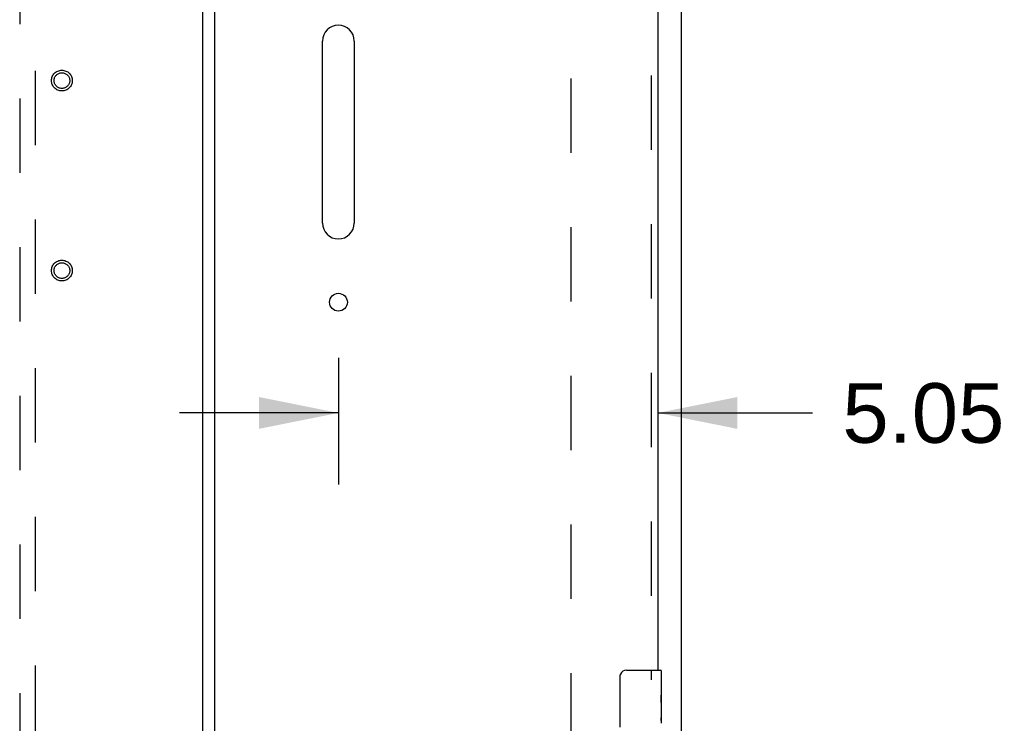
# Model space of a CAD drawing. Header units: inches. Extents: x 0 to 213, y 0 to 138.
# Tile 25 of 50: x 91 to 107, y 56 to 67. Entities that reach past the tile are written whole.
import ezdxf

# ---------------------------------------------------------------- set-up
doc = ezdxf.new("R2010")
doc.units = ezdxf.units.IN
doc.header["$LTSCALE"] = 11.736377
doc.header["$MEASUREMENT"] = 0
doc.linetypes.add('HIDDEN', pattern=[0.2, 0.1, -0.1])
doc.layers.get('0').update_dxf_attribs({"linetype": 'CONTINUOUS'})
for name, color, linetype in [('DEFAULT_2', 8, 'HIDDEN'), ('DIMENSIONS', 7, 'CONTINUOUS'), ('MASTER_DOOR_ASSEMBLY', 7, 'CONTINUOUS'), ('SLAVE_DOOR_ASSEMBLY', 7, 'CONTINUOUS')]:
    doc.layers.add(name, color=color, linetype=linetype)
doc.styles.get("Standard").update_dxf_attribs({"font": 'arial.ttf'})
doc.dimstyles.new('DIMSTYLE_1', dxfattribs={"dimtxt": 0.941421, "dimasz": 1.255227, "dimexe": 0.09, "dimexo": 0.07, "dimgap": 0.0375, "dimtad": 0, "dimtih": 1, "dimtoh": 1, "dimzin": 4, "dimdsep": 46, "dimtxsty": 'Standard', "dimblk": '_FILLED', "dimblk1": '_FILLED', "dimblk2": '_FILLED', "dimcen": 0.09, "dimazin": 1, "dimtfac": 1, "dimtdec": 3, "dimtofl": 0, "dimtmove": 0, "dimatfit": 3, "dimldrblk": '_FILLED', "dimfxl": 0, "dimtolj": 1, "dimtzin": 4, "dimarcsym": 0})

# ---------------------------------------------------------------- blocks, each defined once
blk = doc.blocks.new('_FILLED')
at = {"color": 0, "linetype": 'ByBlock'}
blk.add_solid([(0, 0), (-1, 0.2), (-1, -0.2)], dxfattribs=at)
blk = doc.blocks.new('*D17')
at = {"layer": 'DIMENSIONS', "color": 2, "linetype": 'Continuous'}
for p, q in [((96.473, 61.706), (96.473, 59.707)), ((96.473, 60.837), (93.962, 60.837)), ((101.52, 60.837), (103.967, 60.837))]:
    blk.add_line(p, q, dxfattribs=at)
at = {"layer": 'DIMENSIONS', "color": 2, "linetype": 'Continuous', "xscale": 1.2552274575, "yscale": 1.2552274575, "zscale": 1.2552274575}
blk.add_blockref('_FILLED', (96.473, 60.837), dxfattribs=at)
at = {"layer": 'DIMENSIONS', "color": 2, "linetype": 'Continuous', "xscale": 1.2552274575, "yscale": 1.2552274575, "zscale": 1.2552274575, "rotation": 180}
blk.add_blockref('_FILLED', (101.52, 60.837), dxfattribs=at)
at = {"layer": 'DIMENSIONS', "color": 2, "linetype": 'Continuous', "insert": (104.437, 61.307), "char_height": 0.9414, "width": 2.55828, "attachment_point": 1, "line_spacing_factor": 0.9}
blk.add_mtext('5.05', dxfattribs=at)

msp = doc.modelspace()

# ---------------------------------------------------------------- linework, layer by layer
at = {"color": 3, "linetype": 'Continuous'}
msp.add_line((101.895, 11.136), (101.895, 81.794), dxfattribs=at)
at = {"layer": 'DEFAULT_2', "color": 8, "linetype": 'HIDDEN'}
msp.add_line((100.145, 80.2), (100.145, 12.73), dxfattribs=at)
at = {"layer": 'MASTER_DOOR_ASSEMBLY', "color": 8, "linetype": 'HIDDEN'}
for p, q in [((91.436, 79.887), (91.436, 48.635)), ((91.686, 48.635), (91.686, 79.887))]:
    msp.add_line(p, q, dxfattribs=at)
at = {"layer": 'MASTER_DOOR_ASSEMBLY', "color": 3, "linetype": 'Continuous'}
msp.add_line((94.332, 13.191), (94.332, 79.739), dxfattribs=at)
at = {"layer": 'MASTER_DOOR_ASSEMBLY', "color": 8, "linetype": 'HIDDEN'}
for centre, radius in [((92.103, 66.085), 0.164), ((92.103, 66.085), 0.124), ((92.103, 63.085), 0.164), ((92.103, 63.085), 0.124)]:
    msp.add_circle(centre, radius, dxfattribs=at)
at = {"layer": 'SLAVE_DOOR_ASSEMBLY', "color": 3, "linetype": 'Continuous'}
for p, q in [((94.52, 13.056), (94.52, 79.874)), ((101.52, 75.398), (101.52, 56.776)), ((96.223, 63.835), (96.223, 66.71)), ((96.723, 66.71), (96.723, 63.835))]:
    msp.add_line(p, q, dxfattribs=at)
at = {"layer": 'SLAVE_DOOR_ASSEMBLY', "color": 8, "linetype": 'HIDDEN'}
msp.add_line((101.416, 75.553), (101.416, 56.621), dxfattribs=at)
at = {"layer": 'SLAVE_DOOR_ASSEMBLY', "color": 7, "linetype": 'Continuous'}
for p, q in [((100.925, 55.876), (100.925, 56.676)), ((101.025, 56.776), (101.565, 56.776)), ((101.58, 56.197), (101.58, 56.761)), ((101.58, 56.622), (101.573, 56.622)), ((101.573, 56.622), (101.573, 56.391)), ((101.58, 56.454), (101.573, 56.454)), ((101.58, 56.391), (101.573, 56.391)), ((101.58, 56.355), (101.574, 56.355)), ((101.578, 56.222), (101.576, 56.244)), ((101.578, 56.224), (101.58, 56.224)), ((101.58, 55.938), (101.58, 56.194)), ((101.58, 56.161), (101.573, 56.161)), ((101.573, 56.161), (101.573, 56.025)), ((101.574, 55.993), (101.58, 55.993))]:
    msp.add_line(p, q, dxfattribs=at)
for points in [[(100.925, 56.676), (100.925, 56.682), (100.926, 56.689), (100.927, 56.695), (100.928, 56.701), (100.93, 56.707), (100.932, 56.712)], [(101.576, 56.244), (101.576, 56.255), (101.575, 56.267), (101.574, 56.28), (101.573, 56.292), (101.573, 56.305), (101.573, 56.318), (101.573, 56.331), (101.573, 56.344), (101.574, 56.356), (101.575, 56.368), (101.575, 56.38)], [(101.58, 56.194), (101.58, 56.203), (101.579, 56.212), (101.578, 56.222)], [(101.574, 55.988), (101.574, 55.997), (101.573, 56.006), (101.573, 56.015), (101.573, 56.025)], [(101.577, 55.964), (101.576, 55.971), (101.575, 55.979), (101.574, 55.988)], [(101.58, 55.937), (101.58, 55.94), (101.579, 55.945), (101.579, 55.95), (101.577, 55.964)]]:
    msp.add_lwpolyline(points, dxfattribs=at)
at = {"layer": 'SLAVE_DOOR_ASSEMBLY', "color": 3, "linetype": 'Continuous'}
msp.add_circle((96.473, 62.585), 0.141, dxfattribs=at)
for centre, start, end in [((96.473, 66.71), 0, 180), ((96.473, 63.835), 180, 360)]:
    msp.add_arc(centre, 0.25, start, end, dxfattribs=at)
at = {"layer": 'SLAVE_DOOR_ASSEMBLY', "color": 7, "linetype": 'Continuous'}
for centre, radius, start, end in [((101.025, 56.676), 0.1, 90, 158.7946), ((101.565, 56.761), 0.015, 0, 90)]:
    msp.add_arc(centre, radius, start, end, dxfattribs=at)
msp.add_ellipse((101.317, 56.36), major_axis=(0.263, 0), ratio=0.432808, start_param=0, end_param=0.179988, dxfattribs=at)

# ---------------------------------------------------------------- dimensions: what is measured, and where the dimension line sits
at = {"layer": 'DIMENSIONS', "color": 2, "linetype": 'Continuous'}
dim = msp.add_linear_dim(base=(96.473, 60.837), p1=(101.52, 80.794), p2=(96.473, 59.637), angle=180, text='<>\\P[]', dimstyle='DIMSTYLE_1', dxfattribs=at)
dim.commit()
dim.dimension.update_dxf_attribs({"geometry": '*D17', "text_midpoint": (105.717, 60.832), "dimtype": 160})

doc.saveas('drawing.dxf')
